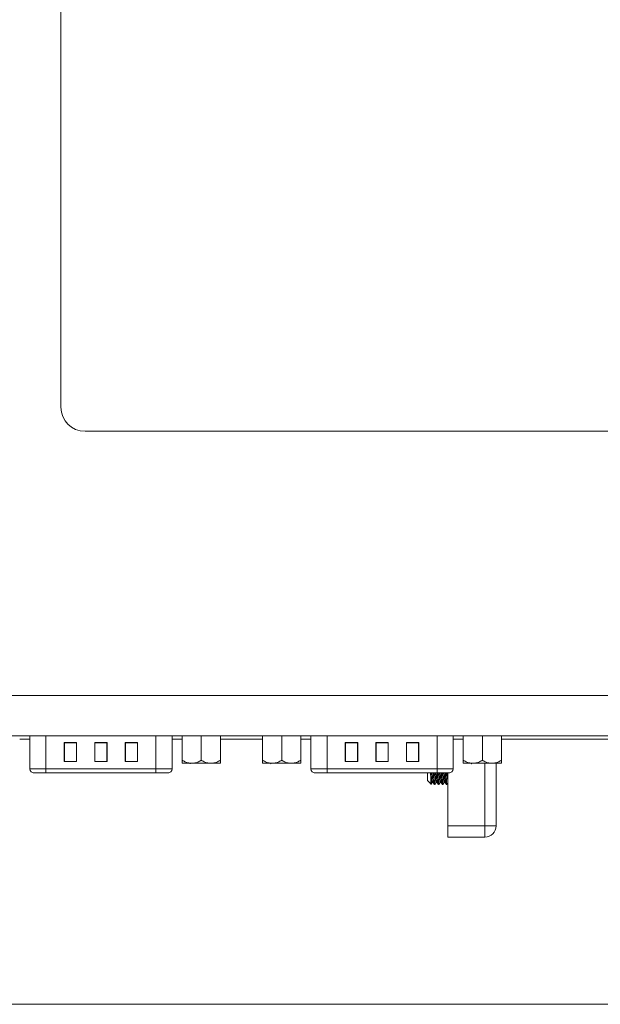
# Model space of a CAD drawing. Header units: millimetres. Extents: x 10908 to 11424, y -3584 to -2973.
# Tile 44 of 50: x 11141 to 11214, y -3341 to -3218. Entities that reach past the tile are written whole.
import ezdxf

# ---------------------------------------------------------------- set-up
doc = ezdxf.new("R2010")
doc.units = ezdxf.units.MM
doc.layers.add('1', color=7, linetype='Continuous', true_color=0xffffff)
doc.layers.add('7标注层', color=4, linetype='Continuous', lineweight=18)

msp = doc.modelspace()

# ---------------------------------------------------------------- linework, layer by layer
at = {"layer": '1', "color": 7, "linetype": 'Continuous', "lineweight": 18}
for p, q in [((11146.406, -3266.388), (11146.406, -3172.888)), ((11242.906, -3269.388), (11149.406, -3269.388)), ((11279.378, -3302.3), (11079.435, -3302.3)), ((11079.435, -3307.3), (11279.378, -3307.3)), ((11142.543, -3307.3), (11142.543, -3311.41)), ((11144.543, -3307.3), (11144.543, -3311.41)), ((11158.243, -3311.41), (11158.243, -3307.3)), ((11160.243, -3311.41), (11160.243, -3307.3)), ((11161.513, -3307.3), (11161.513, -3310.35)), ((11163.888, -3307.3), (11163.888, -3310.35)), ((11166.263, -3307.3), (11166.263, -3310.35)), ((11171.523, -3307.3), (11171.523, -3310.35)), ((11173.898, -3307.3), (11173.898, -3310.35)), ((11176.273, -3307.3), (11176.273, -3310.35)), ((11177.543, -3307.3), (11177.543, -3311.41)), ((11179.543, -3307.3), (11179.543, -3311.41)), ((11193.243, -3311.41), (11193.243, -3307.3)), ((11195.243, -3311.41), (11195.243, -3307.3)), ((11196.513, -3307.3), (11196.513, -3310.35)), ((11198.888, -3307.3), (11198.888, -3310.35)), ((11201.263, -3307.3), (11201.263, -3310.35)), ((11142.543, -3307.7), (11141.273, -3307.7)), ((11146.823, -3308.15), (11146.823, -3310.5)), ((11148.363, -3308.15), (11146.823, -3308.15)), ((11146.843, -3308.16), (11146.843, -3310.482)), ((11148.343, -3308.16), (11146.843, -3308.16)), ((11147.723, -3308.16), (11147.723, -3308.15)), ((11148.118, -3308.15), (11148.118, -3308.16)), ((11148.343, -3310.482), (11148.343, -3308.16)), ((11148.363, -3310.5), (11148.363, -3308.15)), ((11150.623, -3308.15), (11150.623, -3310.5)), ((11152.163, -3308.15), (11150.623, -3308.15)), ((11150.643, -3308.16), (11150.643, -3310.482)), ((11152.143, -3308.16), (11150.643, -3308.16)), ((11150.893, -3308.15), (11150.893, -3308.16)), ((11151.893, -3308.16), (11151.893, -3308.15)), ((11152.143, -3310.482), (11152.143, -3308.16)), ((11152.163, -3310.5), (11152.163, -3308.15)), ((11154.423, -3308.15), (11154.423, -3310.5)), ((11155.963, -3308.15), (11154.423, -3308.15)), ((11154.443, -3308.16), (11154.443, -3310.482)), ((11155.943, -3308.16), (11154.443, -3308.16)), ((11154.668, -3308.16), (11154.668, -3308.15)), ((11155.052, -3308.16), (11155.052, -3308.15)), ((11155.943, -3310.482), (11155.943, -3308.16)), ((11155.963, -3310.5), (11155.963, -3308.15)), ((11161.513, -3307.7), (11160.243, -3307.7)), ((11171.524, -3307.7), (11166.263, -3307.7)), ((11177.542, -3307.7), (11176.272, -3307.7)), ((11181.823, -3308.15), (11181.823, -3310.5)), ((11183.363, -3308.15), (11181.823, -3308.15)), ((11181.843, -3308.16), (11181.843, -3310.482)), ((11183.343, -3308.16), (11181.843, -3308.16)), ((11182.723, -3308.16), (11182.723, -3308.15)), ((11183.118, -3308.15), (11183.118, -3308.16)), ((11183.343, -3310.482), (11183.343, -3308.16)), ((11183.363, -3310.5), (11183.363, -3308.15)), ((11185.623, -3308.15), (11185.623, -3310.5)), ((11187.163, -3308.15), (11185.623, -3308.15)), ((11185.643, -3308.16), (11185.643, -3310.482)), ((11187.143, -3308.16), (11185.643, -3308.16)), ((11185.893, -3308.15), (11185.893, -3308.16)), ((11186.893, -3308.16), (11186.893, -3308.15)), ((11187.143, -3310.482), (11187.143, -3308.16)), ((11187.163, -3310.5), (11187.163, -3308.15)), ((11189.423, -3308.15), (11189.423, -3310.5)), ((11190.963, -3308.15), (11189.423, -3308.15)), ((11189.443, -3308.16), (11189.443, -3310.482)), ((11190.943, -3308.16), (11189.443, -3308.16)), ((11189.668, -3308.16), (11189.668, -3308.15)), ((11190.052, -3308.16), (11190.052, -3308.15)), ((11190.943, -3310.482), (11190.943, -3308.16)), ((11190.963, -3310.5), (11190.963, -3308.15)), ((11196.512, -3307.7), (11195.242, -3307.7)), ((11215.162, -3307.7), (11201.262, -3307.7)), ((11146.823, -3310.4), (11146.843, -3310.4)), ((11146.823, -3310.5), (11146.843, -3310.5)), ((11146.843, -3310.5), (11146.843, -3310.482)), ((11146.843, -3310.482), (11148.343, -3310.482)), ((11148.343, -3310.4), (11148.363, -3310.4)), ((11148.343, -3310.482), (11148.343, -3310.5)), ((11148.343, -3310.5), (11148.363, -3310.5)), ((11150.623, -3310.5), (11150.643, -3310.5)), ((11150.643, -3310.5), (11150.643, -3310.482)), ((11150.643, -3310.482), (11152.143, -3310.482)), ((11152.143, -3310.482), (11152.143, -3310.5)), ((11152.143, -3310.5), (11152.163, -3310.5)), ((11154.423, -3310.4), (11154.443, -3310.4)), ((11154.423, -3310.5), (11154.443, -3310.5)), ((11154.443, -3310.5), (11154.443, -3310.482)), ((11154.443, -3310.482), (11155.943, -3310.482)), ((11155.943, -3310.4), (11155.963, -3310.4)), ((11155.943, -3310.482), (11155.943, -3310.5)), ((11155.943, -3310.5), (11155.963, -3310.5)), ((11161.513, -3310.7), (11162.451, -3310.7)), ((11162.451, -3310.7), (11162.95, -3310.7)), ((11162.95, -3310.7), (11164.826, -3310.7)), ((11164.826, -3310.7), (11165.325, -3310.7)), ((11165.325, -3310.7), (11166.263, -3310.7)), ((11171.523, -3310.7), (11172.461, -3310.7)), ((11172.461, -3310.7), (11172.96, -3310.7)), ((11172.96, -3310.7), (11174.836, -3310.7)), ((11174.836, -3310.7), (11175.335, -3310.7)), ((11175.335, -3310.7), (11176.273, -3310.7)), ((11181.823, -3310.4), (11181.843, -3310.4)), ((11181.823, -3310.5), (11181.843, -3310.5)), ((11181.843, -3310.5), (11181.843, -3310.482)), ((11181.843, -3310.482), (11183.343, -3310.482)), ((11183.343, -3310.4), (11183.363, -3310.4)), ((11183.343, -3310.482), (11183.343, -3310.5)), ((11183.343, -3310.5), (11183.363, -3310.5)), ((11185.623, -3310.5), (11185.643, -3310.5)), ((11185.643, -3310.5), (11185.643, -3310.482)), ((11185.643, -3310.482), (11187.143, -3310.482)), ((11187.143, -3310.482), (11187.143, -3310.5)), ((11187.143, -3310.5), (11187.163, -3310.5)), ((11189.423, -3310.4), (11189.443, -3310.4)), ((11189.423, -3310.5), (11189.443, -3310.5)), ((11189.443, -3310.5), (11189.443, -3310.482)), ((11189.443, -3310.482), (11190.943, -3310.482)), ((11190.943, -3310.4), (11190.963, -3310.4)), ((11190.943, -3310.482), (11190.943, -3310.5)), ((11190.943, -3310.5), (11190.963, -3310.5)), ((11196.513, -3310.7), (11197.451, -3310.7)), ((11197.451, -3310.7), (11197.95, -3310.7)), ((11197.95, -3310.7), (11199.826, -3310.7)), ((11199.206, -3318.5), (11199.206, -3310.7)), ((11199.826, -3310.7), (11200.325, -3310.7)), ((11200.325, -3310.7), (11201.263, -3310.7)), ((11200.606, -3318.5), (11200.606, -3310.7)), ((11142.543, -3311.41), (11144.543, -3311.41)), ((11144.543, -3311.41), (11144.543, -3311.9)), ((11144.543, -3311.41), (11158.243, -3311.41)), ((11158.243, -3311.9), (11144.543, -3311.9)), ((11158.243, -3311.9), (11158.243, -3311.41)), ((11160.243, -3311.41), (11158.243, -3311.41)), ((11177.543, -3311.41), (11179.543, -3311.41)), ((11179.543, -3311.41), (11179.543, -3311.9)), ((11179.543, -3311.41), (11193.243, -3311.41)), ((11193.243, -3311.9), (11179.543, -3311.9)), ((11192.07, -3311.9), (11192.07, -3312.867)), ((11193.243, -3311.9), (11193.243, -3311.41)), ((11195.243, -3311.41), (11193.243, -3311.41)), ((11193.9, -3311.904), (11194.8, -3311.904)), ((11194.606, -3318.5), (11194.606, -3311.904)), ((11192.07, -3312.867), (11192.504, -3313.301)), ((11192.626, -3313.117), (11192.763, -3313.117)), ((11192.908, -3313.367), (11192.982, -3313.367)), ((11193.126, -3313.117), (11193.26, -3313.117)), ((11193.408, -3313.367), (11193.482, -3313.367)), ((11193.626, -3313.117), (11193.764, -3313.117)), ((11193.908, -3313.367), (11193.982, -3313.367)), ((11194.126, -3313.117), (11194.259, -3313.117)), ((11194.408, -3313.367), (11194.482, -3313.367)), ((11194.606, -3319.9), (11194.606, -3318.5)), ((11194.606, -3318.5), (11199.206, -3318.5)), ((11199.206, -3318.5), (11199.206, -3319.9)), ((11199.206, -3318.5), (11200.606, -3318.5)), ((11199.206, -3319.9), (11194.606, -3319.9))]:
    msp.add_line(p, q, dxfattribs=at)
for centre, radius, start, end in [((11149.406, -3266.388), 3, 180, 270), ((11143.043, -3311.41), 0.5, 180, 270), ((11159.743, -3311.41), 0.5, 270, 0), ((11178.043, -3311.41), 0.5, 180, 270), ((11194.743, -3311.41), 0.5, 270, 0), ((11199.206, -3318.5), 1.4, 270, 0)]:
    msp.add_arc(centre, radius, start, end, dxfattribs=at)
for points, knots in [([(11161.513, -3310.35), (11161.513, -3310.393), (11161.513, -3310.474), (11161.513, -3310.542), (11161.513, -3310.632), (11161.513, -3310.677), (11161.513, -3310.7)], [0, 0, 0, 0, 0.25, 0.5, 0.5, 1, 1, 1, 1]), ([(11162.451, -3310.7), (11162.285, -3310.677), (11162.125, -3310.632), (11161.891, -3310.542), (11161.814, -3310.508), (11161.662, -3310.434), (11161.587, -3310.393), (11161.513, -3310.35)], [0, 0, 0, 0, 0.5, 0.5, 0.75, 0.75, 1, 1, 1, 1]), ([(11163.888, -3310.35), (11163.813, -3310.393), (11163.663, -3310.474), (11163.51, -3310.542), (11163.276, -3310.632), (11163.116, -3310.677), (11162.95, -3310.7)], [0, 0, 0, 0, 0.25, 0.5, 0.5, 1, 1, 1, 1]), ([(11164.826, -3310.7), (11164.66, -3310.677), (11164.5, -3310.632), (11164.266, -3310.542), (11164.189, -3310.508), (11164.037, -3310.434), (11163.962, -3310.393), (11163.888, -3310.35)], [0, 0, 0, 0, 0.5, 0.5, 0.75, 0.75, 1, 1, 1, 1]), ([(11166.263, -3310.35), (11166.188, -3310.393), (11166.038, -3310.474), (11165.885, -3310.542), (11165.651, -3310.632), (11165.491, -3310.677), (11165.325, -3310.7)], [0, 0, 0, 0, 0.25, 0.5, 0.5, 1, 1, 1, 1]), ([(11166.263, -3310.7), (11166.263, -3310.677), (11166.263, -3310.632), (11166.263, -3310.542), (11166.263, -3310.508), (11166.263, -3310.434), (11166.263, -3310.393), (11166.263, -3310.35)], [0, 0, 0, 0, 0.5, 0.5, 0.75, 0.75, 1, 1, 1, 1]), ([(11171.523, -3310.35), (11171.523, -3310.393), (11171.523, -3310.474), (11171.523, -3310.542), (11171.523, -3310.632), (11171.523, -3310.677), (11171.523, -3310.7)], [0, 0, 0, 0, 0.25, 0.5, 0.5, 1, 1, 1, 1]), ([(11172.461, -3310.7), (11172.295, -3310.677), (11172.135, -3310.632), (11171.901, -3310.542), (11171.824, -3310.508), (11171.672, -3310.434), (11171.597, -3310.393), (11171.523, -3310.35)], [0, 0, 0, 0, 0.5, 0.5, 0.75, 0.75, 1, 1, 1, 1]), ([(11173.898, -3310.35), (11173.823, -3310.393), (11173.673, -3310.474), (11173.52, -3310.542), (11173.286, -3310.632), (11173.126, -3310.677), (11172.96, -3310.7)], [0, 0, 0, 0, 0.25, 0.5, 0.5, 1, 1, 1, 1]), ([(11174.836, -3310.7), (11174.67, -3310.677), (11174.51, -3310.632), (11174.276, -3310.542), (11174.199, -3310.508), (11174.047, -3310.434), (11173.972, -3310.393), (11173.898, -3310.35)], [0, 0, 0, 0, 0.5, 0.5, 0.75, 0.75, 1, 1, 1, 1]), ([(11176.273, -3310.35), (11176.198, -3310.393), (11176.048, -3310.474), (11175.895, -3310.542), (11175.661, -3310.632), (11175.501, -3310.677), (11175.335, -3310.7)], [0, 0, 0, 0, 0.25, 0.5, 0.5, 1, 1, 1, 1]), ([(11176.273, -3310.7), (11176.273, -3310.677), (11176.273, -3310.632), (11176.273, -3310.542), (11176.273, -3310.508), (11176.273, -3310.434), (11176.273, -3310.393), (11176.273, -3310.35)], [0, 0, 0, 0, 0.5, 0.5, 0.75, 0.75, 1, 1, 1, 1]), ([(11196.513, -3310.35), (11196.513, -3310.393), (11196.513, -3310.474), (11196.513, -3310.542), (11196.513, -3310.632), (11196.513, -3310.677), (11196.513, -3310.7)], [0, 0, 0, 0, 0.25, 0.5, 0.5, 1, 1, 1, 1]), ([(11197.451, -3310.7), (11197.285, -3310.677), (11197.125, -3310.632), (11196.891, -3310.542), (11196.814, -3310.508), (11196.662, -3310.434), (11196.587, -3310.393), (11196.513, -3310.35)], [0, 0, 0, 0, 0.5, 0.5, 0.75, 0.75, 1, 1, 1, 1]), ([(11198.888, -3310.35), (11198.813, -3310.393), (11198.663, -3310.474), (11198.51, -3310.542), (11198.276, -3310.632), (11198.116, -3310.677), (11197.95, -3310.7)], [0, 0, 0, 0, 0.25, 0.5, 0.5, 1, 1, 1, 1]), ([(11199.826, -3310.7), (11199.66, -3310.677), (11199.5, -3310.632), (11199.266, -3310.542), (11199.189, -3310.508), (11199.037, -3310.434), (11198.962, -3310.393), (11198.888, -3310.35)], [0, 0, 0, 0, 0.5, 0.5, 0.75, 0.75, 1, 1, 1, 1]), ([(11201.263, -3310.35), (11201.188, -3310.393), (11201.038, -3310.474), (11200.885, -3310.542), (11200.651, -3310.632), (11200.491, -3310.677), (11200.325, -3310.7)], [0, 0, 0, 0, 0.25, 0.5, 0.5, 1, 1, 1, 1]), ([(11201.263, -3310.7), (11201.263, -3310.677), (11201.263, -3310.632), (11201.263, -3310.542), (11201.263, -3310.508), (11201.263, -3310.434), (11201.263, -3310.393), (11201.263, -3310.35)], [0, 0, 0, 0, 0.5, 0.5, 0.75, 0.75, 1, 1, 1, 1]), ([(11144.443, -3311.899), (11144.387, -3311.899), (11144.278, -3311.897), (11144.118, -3311.895), (11144.013, -3311.894), (11143.935, -3311.893), (11143.909, -3311.893), (11143.858, -3311.893), (11143.833, -3311.892), (11143.759, -3311.892), (11143.663, -3311.891), (11143.573, -3311.89), (11143.508, -3311.89), (11143.487, -3311.89), (11143.445, -3311.89), (11143.425, -3311.89), (11143.366, -3311.89), (11143.292, -3311.89), (11143.226, -3311.89), (11143.181, -3311.891), (11143.166, -3311.891), (11143.138, -3311.891), (11143.125, -3311.891), (11143.087, -3311.892), (11143.042, -3311.893), (11143.008, -3311.894), (11142.987, -3311.895), (11142.98, -3311.895), (11142.969, -3311.896), (11142.964, -3311.896), (11142.952, -3311.897), (11142.941, -3311.899), (11142.942, -3311.9), (11142.949, -3311.901), (11142.956, -3311.902), (11142.965, -3311.903)], [0, 0, 0, 0, 0.0625, 0.125, 0.1875, 0.1875, 0.21875, 0.21875, 0.25, 0.25, 0.3125, 0.375, 0.375, 0.40625, 0.40625, 0.4375, 0.4375, 0.5, 0.5625, 0.5625, 0.59375, 0.59375, 0.625, 0.625, 0.6875, 0.75, 0.75, 0.78125, 0.78125, 0.8125, 0.8125, 0.875, 0.9375, 0.9375, 1, 1, 1, 1]), ([(11159.843, -3311.899), (11159.843, -3311.899), (11159.841, -3311.898), (11159.833, -3311.897), (11159.821, -3311.896), (11159.816, -3311.896), (11159.805, -3311.895), (11159.798, -3311.895), (11159.777, -3311.894), (11159.744, -3311.893), (11159.699, -3311.892), (11159.661, -3311.891), (11159.647, -3311.891), (11159.619, -3311.891), (11159.605, -3311.891), (11159.559, -3311.89), (11159.494, -3311.89), (11159.42, -3311.89), (11159.361, -3311.89), (11159.34, -3311.89), (11159.299, -3311.89), (11159.277, -3311.89), (11159.212, -3311.89), (11159.123, -3311.891), (11159.027, -3311.892), (11158.953, -3311.892), (11158.927, -3311.893), (11158.876, -3311.893), (11158.851, -3311.893), (11158.773, -3311.894), (11158.669, -3311.895), (11158.561, -3311.897), (11158.453, -3311.898), (11158.398, -3311.899), (11158.343, -3311.899)], [0, 0, 0, 0, 0.0276564, 0.0971095, 0.0971095, 0.1318361, 0.1318361, 0.1665626, 0.1665626, 0.2360157, 0.3054688, 0.3054688, 0.3401954, 0.3401954, 0.374922, 0.374922, 0.4443751, 0.5138282, 0.5138282, 0.5485547, 0.5485547, 0.5832813, 0.5832813, 0.6527344, 0.7221875, 0.7221875, 0.7569141, 0.7569141, 0.7916407, 0.7916407, 0.8610938, 0.9305469, 0.9305469, 1, 1, 1, 1]), ([(11179.443, -3311.899), (11179.387, -3311.899), (11179.278, -3311.897), (11179.118, -3311.895), (11179.013, -3311.894), (11178.935, -3311.893), (11178.909, -3311.893), (11178.858, -3311.893), (11178.833, -3311.892), (11178.759, -3311.892), (11178.663, -3311.891), (11178.573, -3311.89), (11178.508, -3311.89), (11178.487, -3311.89), (11178.445, -3311.89), (11178.425, -3311.89), (11178.366, -3311.89), (11178.292, -3311.89), (11178.226, -3311.89), (11178.181, -3311.891), (11178.166, -3311.891), (11178.138, -3311.891), (11178.125, -3311.891), (11178.087, -3311.892), (11178.042, -3311.893), (11178.008, -3311.894), (11177.987, -3311.895), (11177.98, -3311.895), (11177.969, -3311.896), (11177.964, -3311.896), (11177.952, -3311.897), (11177.941, -3311.899), (11177.942, -3311.9), (11177.949, -3311.901), (11177.956, -3311.902), (11177.965, -3311.903)], [0, 0, 0, 0, 0.0625, 0.125, 0.1875, 0.1875, 0.21875, 0.21875, 0.25, 0.25, 0.3125, 0.375, 0.375, 0.40625, 0.40625, 0.4375, 0.4375, 0.5, 0.5625, 0.5625, 0.59375, 0.59375, 0.625, 0.625, 0.6875, 0.75, 0.75, 0.78125, 0.78125, 0.8125, 0.8125, 0.875, 0.9375, 0.9375, 1, 1, 1, 1]), ([(11193.363, -3311.896), (11193.298, -3311.896), (11193.23, -3311.896), (11193.121, -3311.896), (11193.082, -3311.896), (11193.023, -3311.896), (11193.003, -3311.896), (11192.962, -3311.896), (11192.942, -3311.896), (11192.839, -3311.897), (11192.755, -3311.897), (11192.627, -3311.898), (11192.583, -3311.898), (11192.496, -3311.899), (11192.452, -3311.9), (11192.408, -3311.9)], [0, 0, 0, 0, 0.2411789, 0.2411789, 0.3676491, 0.3676491, 0.4308842, 0.4308842, 0.4941193, 0.4941193, 0.7470596, 0.7470596, 0.8735298, 0.8735298, 1, 1, 1, 1]), ([(11192.437, -3311.929), (11192.438, -3311.945), (11192.438, -3311.962), (11192.44, -3312.014), (11192.441, -3312.049), (11192.445, -3312.154), (11192.448, -3312.224), (11192.451, -3312.309), (11192.452, -3312.326), (11192.453, -3312.36), (11192.454, -3312.377), (11192.456, -3312.427), (11192.457, -3312.46), (11192.461, -3312.557), (11192.463, -3312.619), (11192.467, -3312.707), (11192.468, -3312.736), (11192.47, -3312.779), (11192.471, -3312.793), (11192.472, -3312.82), (11192.473, -3312.833), (11192.476, -3312.899), (11192.479, -3312.948), (11192.482, -3313.015), (11192.484, -3313.036), (11192.486, -3313.067), (11192.486, -3313.076), (11192.488, -3313.096), (11192.488, -3313.105), (11192.491, -3313.15), (11192.494, -3313.182), (11192.499, -3313.234), (11192.501, -3313.256), (11192.505, -3313.281), (11192.506, -3313.288), (11192.509, -3313.299), (11192.51, -3313.303), (11192.514, -3313.312), (11192.516, -3313.313), (11192.519, -3313.308), (11192.52, -3313.306), (11192.521, -3313.304)], [0, 0, 0, 0, 0.0209233, 0.0209233, 0.0663098, 0.0663098, 0.1570827, 0.1570827, 0.1797759, 0.1797759, 0.2024691, 0.2024691, 0.2478556, 0.2478556, 0.3386285, 0.3386285, 0.3840149, 0.3840149, 0.4067082, 0.4067082, 0.4294014, 0.4294014, 0.5201743, 0.5201743, 0.5655608, 0.5655608, 0.588254, 0.588254, 0.6109472, 0.6109472, 0.7017201, 0.7017201, 0.792493, 0.792493, 0.8378795, 0.8378795, 0.8832659, 0.8832659, 0.9740388, 0.9740388, 1, 1, 1, 1]), ([(11192.5, -3311.852), (11192.502, -3311.888), (11192.505, -3311.924), (11192.509, -3311.999), (11192.512, -3312.036), (11192.517, -3312.111), (11192.521, -3312.184), (11192.526, -3312.256), (11192.53, -3312.309), (11192.531, -3312.327), (11192.533, -3312.362), (11192.535, -3312.379), (11192.541, -3312.465), (11192.545, -3312.53), (11192.552, -3312.622), (11192.555, -3312.651), (11192.56, -3312.709), (11192.562, -3312.737), (11192.569, -3312.816), (11192.574, -3312.863), (11192.581, -3312.926), (11192.584, -3312.945), (11192.587, -3312.973), (11192.589, -3312.981), (11192.591, -3312.998), (11192.592, -3313.006), (11192.598, -3313.043), (11192.603, -3313.067), (11192.61, -3313.093), (11192.612, -3313.099), (11192.617, -3313.11), (11192.62, -3313.113), (11192.624, -3313.117), (11192.626, -3313.117), (11192.628, -3313.116)], [0, 0, 0, 0, 0.0540292, 0.0540292, 0.1103098, 0.1103098, 0.1665904, 0.222871, 0.222871, 0.2510114, 0.2510114, 0.2791517, 0.2791517, 0.3917129, 0.3917129, 0.4479935, 0.4479935, 0.5042741, 0.5042741, 0.6168354, 0.6168354, 0.673116, 0.673116, 0.7012563, 0.7012563, 0.7293966, 0.7293966, 0.8419579, 0.8419579, 0.8982385, 0.8982385, 0.9545191, 0.9545191, 1, 1, 1, 1]), ([(11192.75, -3313.099), (11192.748, -3313.094), (11192.746, -3313.088), (11192.742, -3313.071), (11192.739, -3313.061), (11192.736, -3313.042), (11192.735, -3313.035), (11192.732, -3313.021), (11192.731, -3313.013), (11192.725, -3312.973), (11192.72, -3312.936), (11192.713, -3312.87), (11192.71, -3312.847), (11192.707, -3312.81), (11192.705, -3312.797), (11192.703, -3312.77), (11192.702, -3312.757), (11192.695, -3312.689), (11192.691, -3312.63), (11192.683, -3312.535), (11192.681, -3312.502), (11192.676, -3312.434), (11192.674, -3312.399), (11192.666, -3312.294), (11192.661, -3312.222), (11192.655, -3312.128), (11192.654, -3312.109), (11192.652, -3312.071), (11192.65, -3312.052), (11192.647, -3311.995), (11192.644, -3311.957), (11192.641, -3311.912), (11192.641, -3311.906), (11192.641, -3311.899)], [0, 0, 0, 0, 0.0524349, 0.0524349, 0.1193155, 0.1193155, 0.1527559, 0.1527559, 0.1861962, 0.1861962, 0.3199575, 0.3199575, 0.3868382, 0.3868382, 0.4202785, 0.4202785, 0.4537188, 0.4537188, 0.5874802, 0.5874802, 0.6543608, 0.6543608, 0.7212415, 0.7212415, 0.8550028, 0.8550028, 0.8884431, 0.8884431, 0.9218835, 0.9218835, 0.9887641, 0.9887641, 1, 1, 1, 1]), ([(11192.899, -3313.358), (11192.897, -3313.353), (11192.894, -3313.346), (11192.891, -3313.333), (11192.89, -3313.328), (11192.888, -3313.318), (11192.886, -3313.312), (11192.883, -3313.295), (11192.881, -3313.281), (11192.874, -3313.236), (11192.87, -3313.199), (11192.864, -3313.145), (11192.863, -3313.134), (11192.861, -3313.11), (11192.86, -3313.098), (11192.856, -3313.061), (11192.854, -3313.035), (11192.847, -3312.953), (11192.843, -3312.894), (11192.837, -3312.813), (11192.836, -3312.796), (11192.834, -3312.763), (11192.833, -3312.745), (11192.829, -3312.693), (11192.827, -3312.658), (11192.82, -3312.549), (11192.816, -3312.473), (11192.81, -3312.374), (11192.809, -3312.354), (11192.807, -3312.314), (11192.806, -3312.293), (11192.802, -3312.232), (11192.8, -3312.191), (11192.794, -3312.067), (11192.789, -3311.984), (11192.785, -3311.899), (11192.785, -3311.899), (11192.785, -3311.898)], [0, 0, 0, 0, 0.0636411, 0.0636411, 0.0928877, 0.0928877, 0.1221343, 0.1221343, 0.1806275, 0.1806275, 0.2976139, 0.2976139, 0.3268605, 0.3268605, 0.3561071, 0.3561071, 0.4146002, 0.4146002, 0.5315866, 0.5315866, 0.5608332, 0.5608332, 0.5900798, 0.5900798, 0.648573, 0.648573, 0.7655594, 0.7655594, 0.7948059, 0.7948059, 0.8240525, 0.8240525, 0.8825457, 0.8825457, 0.9995321, 0.9995321, 1, 1, 1, 1]), ([(11192.858, -3311.898), (11192.861, -3311.94), (11192.863, -3311.983), (11192.866, -3312.046), (11192.867, -3312.068), (11192.87, -3312.109), (11192.873, -3312.172), (11192.876, -3312.233), (11192.883, -3312.354), (11192.887, -3312.433), (11192.893, -3312.529), (11192.894, -3312.548), (11192.896, -3312.586), (11192.9, -3312.641), (11192.903, -3312.694), (11192.91, -3312.797), (11192.914, -3312.862), (11192.92, -3312.937), (11192.921, -3312.952), (11192.923, -3312.981), (11192.927, -3313.023), (11192.93, -3313.062), (11192.937, -3313.135), (11192.941, -3313.178), (11192.947, -3313.225), (11192.948, -3313.234), (11192.95, -3313.251), (11192.953, -3313.275), (11192.957, -3313.295), (11192.963, -3313.33), (11192.968, -3313.347), (11192.974, -3313.359), (11192.975, -3313.361), (11192.977, -3313.364), (11192.978, -3313.365), (11192.98, -3313.366), (11192.981, -3313.367), (11192.982, -3313.367)], [0, 0, 0, 0, 0.0548779, 0.0548779, 0.0820991, 0.0820991, 0.1093203, 0.1637627, 0.1637627, 0.2726475, 0.2726475, 0.2998687, 0.2998687, 0.3270899, 0.3815323, 0.3815323, 0.4904171, 0.4904171, 0.5176383, 0.5176383, 0.5448595, 0.5993019, 0.5993019, 0.7081867, 0.7081867, 0.7354079, 0.7354079, 0.7626291, 0.8170715, 0.8170715, 0.9259563, 0.9259563, 0.9531775, 0.9531775, 0.9803987, 0.9803987, 1, 1, 1, 1]), ([(11193.003, -3311.897), (11193.006, -3311.939), (11193.008, -3311.981), (11193.013, -3312.06), (11193.016, -3312.098), (11193.021, -3312.172), (11193.023, -3312.208), (11193.03, -3312.316), (11193.035, -3312.385), (11193.041, -3312.469), (11193.042, -3312.485), (11193.045, -3312.518), (11193.046, -3312.534), (11193.049, -3312.582), (11193.052, -3312.612), (11193.059, -3312.701), (11193.064, -3312.755), (11193.071, -3312.83), (11193.073, -3312.854), (11193.078, -3312.899), (11193.081, -3312.919), (11193.088, -3312.977), (11193.093, -3313.01), (11193.099, -3313.043), (11193.1, -3313.05), (11193.102, -3313.061), (11193.106, -3313.078), (11193.112, -3313.098), (11193.117, -3313.108), (11193.121, -3313.115), (11193.124, -3313.117), (11193.128, -3313.117), (11193.129, -3313.116), (11193.131, -3313.115)], [0, 0, 0, 0, 0.0631482, 0.0631482, 0.1195306, 0.1195306, 0.1759129, 0.1759129, 0.2886776, 0.2886776, 0.3168688, 0.3168688, 0.34506, 0.34506, 0.4014423, 0.4014423, 0.514207, 0.514207, 0.5705894, 0.5705894, 0.6269717, 0.6269717, 0.7397364, 0.7397364, 0.7679276, 0.7679276, 0.7961188, 0.8525011, 0.9088835, 0.9088835, 0.9652658, 0.9652658, 1, 1, 1, 1]), ([(11193.258, -3313.114), (11193.258, -3313.113), (11193.255, -3313.11), (11193.252, -3313.104), (11193.248, -3313.094), (11193.247, -3313.09), (11193.244, -3313.081), (11193.243, -3313.076), (11193.237, -3313.051), (11193.232, -3313.024), (11193.225, -3312.973), (11193.223, -3312.955), (11193.218, -3312.915), (11193.215, -3312.893), (11193.208, -3312.825), (11193.203, -3312.774), (11193.196, -3312.69), (11193.193, -3312.661), (11193.19, -3312.615), (11193.188, -3312.599), (11193.186, -3312.568), (11193.185, -3312.552), (11193.179, -3312.471), (11193.174, -3312.403), (11193.168, -3312.314), (11193.166, -3312.296), (11193.164, -3312.26), (11193.163, -3312.241), (11193.159, -3312.186), (11193.157, -3312.148), (11193.15, -3312.04), (11193.145, -3311.969), (11193.14, -3311.897)], [0, 0, 0, 0, 0.0143968, 0.0764625, 0.0764625, 0.1074953, 0.1074953, 0.1385282, 0.1385282, 0.2626596, 0.2626596, 0.3247252, 0.3247252, 0.3867909, 0.3867909, 0.5109223, 0.5109223, 0.572988, 0.572988, 0.6040209, 0.6040209, 0.6350537, 0.6350537, 0.7591851, 0.7591851, 0.7902179, 0.7902179, 0.8212508, 0.8212508, 0.8833165, 0.8833165, 1, 1, 1, 1]), ([(11193.401, -3313.362), (11193.4, -3313.36), (11193.4, -3313.359), (11193.398, -3313.354), (11193.396, -3313.351), (11193.393, -3313.341), (11193.391, -3313.333), (11193.384, -3313.303), (11193.38, -3313.276), (11193.374, -3313.234), (11193.373, -3313.225), (11193.371, -3313.206), (11193.37, -3313.197), (11193.366, -3313.166), (11193.364, -3313.145), (11193.357, -3313.076), (11193.353, -3313.024), (11193.347, -3312.952), (11193.346, -3312.938), (11193.344, -3312.907), (11193.343, -3312.892), (11193.339, -3312.845), (11193.337, -3312.813), (11193.33, -3312.713), (11193.326, -3312.642), (11193.32, -3312.548), (11193.319, -3312.529), (11193.317, -3312.491), (11193.316, -3312.472), (11193.312, -3312.413), (11193.31, -3312.374), (11193.304, -3312.254), (11193.299, -3312.172), (11193.294, -3312.068), (11193.292, -3312.047), (11193.29, -3312.004), (11193.289, -3311.983), (11193.287, -3311.94), (11193.286, -3311.919), (11193.284, -3311.897)], [0, 0, 0, 0, 0.0227475, 0.0227475, 0.05147, 0.05147, 0.1089149, 0.1089149, 0.2238046, 0.2238046, 0.2525271, 0.2525271, 0.2812495, 0.2812495, 0.3386944, 0.3386944, 0.4535841, 0.4535841, 0.4823066, 0.4823066, 0.511029, 0.511029, 0.5684739, 0.5684739, 0.6833637, 0.6833637, 0.7120861, 0.7120861, 0.7408085, 0.7408085, 0.7982534, 0.7982534, 0.9131432, 0.9131432, 0.9418656, 0.9418656, 0.9705881, 0.9705881, 1, 1, 1, 1]), ([(11194.843, -3311.899), (11194.843, -3311.899), (11194.841, -3311.898), (11194.833, -3311.897), (11194.821, -3311.896), (11194.816, -3311.896), (11194.805, -3311.895), (11194.798, -3311.895), (11194.777, -3311.894), (11194.744, -3311.893), (11194.699, -3311.892), (11194.661, -3311.891), (11194.647, -3311.891), (11194.619, -3311.891), (11194.605, -3311.891), (11194.559, -3311.89), (11194.494, -3311.89), (11194.42, -3311.89), (11194.361, -3311.89), (11194.34, -3311.89), (11194.299, -3311.89), (11194.277, -3311.89), (11194.212, -3311.89), (11194.123, -3311.891), (11194.027, -3311.892), (11193.953, -3311.892), (11193.927, -3311.893), (11193.876, -3311.893), (11193.851, -3311.893), (11193.773, -3311.894), (11193.669, -3311.895), (11193.561, -3311.897), (11193.453, -3311.898), (11193.398, -3311.899), (11193.343, -3311.899)], [0, 0, 0, 0, 0.0276564, 0.0971095, 0.0971095, 0.131836, 0.131836, 0.1665626, 0.1665626, 0.2360157, 0.3054688, 0.3054688, 0.3401954, 0.3401954, 0.374922, 0.374922, 0.4443751, 0.5138282, 0.5138282, 0.5485547, 0.5485547, 0.5832813, 0.5832813, 0.6527344, 0.7221875, 0.7221875, 0.7569141, 0.7569141, 0.7916407, 0.7916407, 0.8610938, 0.9305469, 0.9305469, 1, 1, 1, 1]), ([(11193.358, -3311.897), (11193.359, -3311.919), (11193.361, -3311.941), (11193.366, -3312.046), (11193.371, -3312.13), (11193.376, -3312.233), (11193.377, -3312.254), (11193.38, -3312.294), (11193.383, -3312.355), (11193.386, -3312.414), (11193.393, -3312.53), (11193.397, -3312.604), (11193.403, -3312.694), (11193.404, -3312.712), (11193.406, -3312.746), (11193.41, -3312.797), (11193.413, -3312.846), (11193.42, -3312.939), (11193.424, -3312.996), (11193.43, -3313.061), (11193.431, -3313.074), (11193.433, -3313.099), (11193.437, -3313.135), (11193.44, -3313.167), (11193.447, -3313.227), (11193.451, -3313.26), (11193.457, -3313.294), (11193.458, -3313.301), (11193.46, -3313.313), (11193.463, -3313.329), (11193.467, -3313.342), (11193.473, -3313.36), (11193.477, -3313.367), (11193.482, -3313.367)], [0, 0, 0, 0, 0.0282607, 0.0282607, 0.136956, 0.136956, 0.1641298, 0.1641298, 0.1913036, 0.2456513, 0.2456513, 0.3543465, 0.3543465, 0.3815204, 0.3815204, 0.4086942, 0.4630418, 0.4630418, 0.5717371, 0.5717371, 0.5989109, 0.5989109, 0.6260847, 0.6804324, 0.6804324, 0.7891276, 0.7891276, 0.8163015, 0.8163015, 0.8434753, 0.8978229, 0.8978229, 1, 1, 1, 1]), ([(11193.503, -3311.898), (11193.503, -3311.904), (11193.504, -3311.911), (11193.505, -3311.936), (11193.509, -3311.993), (11193.513, -3312.049), (11193.52, -3312.159), (11193.524, -3312.232), (11193.534, -3312.375), (11193.539, -3312.443), (11193.546, -3312.539), (11193.548, -3312.571), (11193.552, -3312.616), (11193.553, -3312.631), (11193.556, -3312.661), (11193.557, -3312.676), (11193.563, -3312.747), (11193.568, -3312.799), (11193.575, -3312.869), (11193.577, -3312.891), (11193.582, -3312.932), (11193.585, -3312.952), (11193.592, -3313.005), (11193.597, -3313.034), (11193.604, -3313.069), (11193.606, -3313.079), (11193.61, -3313.091), (11193.611, -3313.095), (11193.613, -3313.101), (11193.615, -3313.104), (11193.619, -3313.113), (11193.623, -3313.117), (11193.626, -3313.117)], [0, 0, 0, 0, 0.0100608, 0.0100608, 0.0393074, 0.0978005, 0.0978005, 0.2147868, 0.2147868, 0.3317731, 0.3317731, 0.3902663, 0.3902663, 0.4195128, 0.4195128, 0.4487594, 0.4487594, 0.5657457, 0.5657457, 0.6242389, 0.6242389, 0.682732, 0.682732, 0.7997183, 0.7997183, 0.8582114, 0.8582114, 0.887458, 0.887458, 0.9167046, 0.9167046, 1, 1, 1, 1]), ([(11193.885, -3311.903), (11193.87, -3311.902), (11193.847, -3311.902), (11193.803, -3311.9), (11193.786, -3311.9), (11193.759, -3311.9), (11193.749, -3311.899), (11193.729, -3311.899), (11193.718, -3311.899), (11193.663, -3311.898), (11193.613, -3311.897), (11193.544, -3311.897), (11193.531, -3311.897), (11193.517, -3311.897)], [0, 0, 0, 0, 0.3089877, 0.3089877, 0.4634815, 0.4634815, 0.5407284, 0.5407284, 0.6179753, 0.6179753, 0.926963, 0.926963, 1, 1, 1, 1]), ([(11193.76, -3313.116), (11193.758, -3313.115), (11193.756, -3313.112), (11193.749, -3313.099), (11193.745, -3313.084), (11193.737, -3313.05), (11193.735, -3313.037), (11193.731, -3313.015), (11193.73, -3313.007), (11193.728, -3312.991), (11193.726, -3312.982), (11193.72, -3312.938), (11193.715, -3312.896), (11193.708, -3312.825), (11193.706, -3312.8), (11193.702, -3312.761), (11193.701, -3312.747), (11193.698, -3312.719), (11193.697, -3312.705), (11193.691, -3312.633), (11193.686, -3312.571), (11193.679, -3312.472), (11193.676, -3312.438), (11193.671, -3312.369), (11193.669, -3312.333), (11193.662, -3312.225), (11193.657, -3312.152), (11193.651, -3312.057), (11193.649, -3312.038), (11193.647, -3312), (11193.646, -3311.981), (11193.643, -3311.94), (11193.642, -3311.92), (11193.641, -3311.899)], [0, 0, 0, 0, 0.0508049, 0.0508049, 0.172935, 0.172935, 0.234, 0.234, 0.2645325, 0.2645325, 0.295065, 0.295065, 0.4171951, 0.4171951, 0.4782601, 0.4782601, 0.5087926, 0.5087926, 0.5393251, 0.5393251, 0.6614552, 0.6614552, 0.7225202, 0.7225202, 0.7835852, 0.7835852, 0.9057153, 0.9057153, 0.9362478, 0.9362478, 0.9667803, 0.9667803, 1, 1, 1, 1]), ([(11193.908, -3313.367), (11193.907, -3313.367), (11193.904, -3313.366), (11193.901, -3313.362), (11193.894, -3313.347), (11193.89, -3313.33), (11193.884, -3313.301), (11193.883, -3313.294), (11193.881, -3313.281), (11193.88, -3313.274), (11193.876, -3313.251), (11193.874, -3313.234), (11193.867, -3313.179), (11193.863, -3313.136), (11193.856, -3313.062), (11193.854, -3313.036), (11193.849, -3312.981), (11193.847, -3312.952), (11193.841, -3312.863), (11193.836, -3312.798), (11193.829, -3312.694), (11193.827, -3312.658), (11193.823, -3312.585), (11193.82, -3312.548), (11193.814, -3312.434), (11193.809, -3312.356), (11193.803, -3312.233), (11193.8, -3312.192), (11193.796, -3312.109), (11193.794, -3312.067), (11193.789, -3311.984), (11193.787, -3311.943), (11193.785, -3311.902)], [0, 0, 0, 0, 0.0204782, 0.0749445, 0.0749445, 0.1838771, 0.1838771, 0.2111102, 0.2111102, 0.2383434, 0.2383434, 0.2928096, 0.2928096, 0.4017422, 0.4017422, 0.4562085, 0.4562085, 0.5106748, 0.5106748, 0.6196074, 0.6196074, 0.6740737, 0.6740737, 0.72854, 0.72854, 0.8374725, 0.8374725, 0.8919388, 0.8919388, 0.9464051, 0.9464051, 1, 1, 1, 1]), ([(11193.859, -3311.903), (11193.86, -3311.923), (11193.861, -3311.943), (11193.863, -3311.984), (11193.866, -3312.047), (11193.87, -3312.11), (11193.876, -3312.234), (11193.881, -3312.314), (11193.886, -3312.414), (11193.887, -3312.434), (11193.89, -3312.473), (11193.893, -3312.531), (11193.896, -3312.586), (11193.903, -3312.695), (11193.907, -3312.764), (11193.913, -3312.845), (11193.914, -3312.861), (11193.917, -3312.893), (11193.92, -3312.939), (11193.923, -3312.982), (11193.93, -3313.063), (11193.934, -3313.112), (11193.94, -3313.166), (11193.941, -3313.177), (11193.943, -3313.197), (11193.947, -3313.226), (11193.95, -3313.251), (11193.957, -3313.296), (11193.961, -3313.32), (11193.967, -3313.341), (11193.968, -3313.345), (11193.97, -3313.352), (11193.974, -3313.36), (11193.977, -3313.365), (11193.98, -3313.366), (11193.981, -3313.367), (11193.982, -3313.367)], [0, 0, 0, 0, 0.0255237, 0.0255237, 0.0527924, 0.1073299, 0.1073299, 0.2164049, 0.2164049, 0.2436737, 0.2436737, 0.2709424, 0.3254799, 0.3254799, 0.4345549, 0.4345549, 0.4618237, 0.4618237, 0.4890924, 0.5436299, 0.5436299, 0.652705, 0.652705, 0.6799737, 0.6799737, 0.7072425, 0.76178, 0.76178, 0.870855, 0.870855, 0.8981237, 0.8981237, 0.9253925, 0.97993, 0.97993, 1, 1, 1, 1]), ([(11194, -3311.847), (11194.001, -3311.873), (11194.003, -3311.898), (11194.007, -3311.96), (11194.009, -3311.998), (11194.013, -3312.054), (11194.014, -3312.073), (11194.017, -3312.111), (11194.018, -3312.129), (11194.024, -3312.221), (11194.029, -3312.292), (11194.036, -3312.396), (11194.038, -3312.43), (11194.043, -3312.497), (11194.045, -3312.529), (11194.053, -3312.623), (11194.057, -3312.682), (11194.063, -3312.749), (11194.065, -3312.763), (11194.067, -3312.789), (11194.068, -3312.801), (11194.072, -3312.839), (11194.074, -3312.862), (11194.081, -3312.927), (11194.086, -3312.965), (11194.093, -3313.014), (11194.096, -3313.028), (11194.101, -3313.054), (11194.103, -3313.065), (11194.11, -3313.094), (11194.115, -3313.107), (11194.121, -3313.114), (11194.122, -3313.115), (11194.124, -3313.116), (11194.125, -3313.117), (11194.126, -3313.117)], [0, 0, 0, 0, 0.0383565, 0.0383565, 0.0954343, 0.0954343, 0.1239732, 0.1239732, 0.1525121, 0.1525121, 0.2666678, 0.2666678, 0.3237456, 0.3237456, 0.3808234, 0.3808234, 0.494979, 0.494979, 0.5235179, 0.5235179, 0.5520569, 0.5520569, 0.6091347, 0.6091347, 0.7232903, 0.7232903, 0.7803681, 0.7803681, 0.8374459, 0.8374459, 0.9516016, 0.9516016, 0.9801405, 0.9801405, 1, 1, 1, 1]), ([(11194.254, -3313.108), (11194.254, -3313.107), (11194.25, -3313.101), (11194.247, -3313.091), (11194.244, -3313.078), (11194.242, -3313.073), (11194.24, -3313.062), (11194.239, -3313.056), (11194.232, -3313.025), (11194.228, -3312.994), (11194.22, -3312.938), (11194.218, -3312.918), (11194.213, -3312.874), (11194.211, -3312.85), (11194.203, -3312.776), (11194.198, -3312.722), (11194.191, -3312.634), (11194.189, -3312.603), (11194.185, -3312.556), (11194.184, -3312.539), (11194.181, -3312.507), (11194.18, -3312.49), (11194.174, -3312.406), (11194.169, -3312.336), (11194.163, -3312.246), (11194.162, -3312.227), (11194.159, -3312.19), (11194.158, -3312.172), (11194.154, -3312.115), (11194.152, -3312.077), (11194.147, -3311.995), (11194.144, -3311.95), (11194.141, -3311.905)], [0, 0, 0, 0, 0.0206411, 0.0851405, 0.0851405, 0.1173902, 0.1173902, 0.14964, 0.14964, 0.2786388, 0.2786388, 0.3431382, 0.3431382, 0.4076377, 0.4076377, 0.5366365, 0.5366365, 0.601136, 0.601136, 0.6333857, 0.6333857, 0.6656354, 0.6656354, 0.7946342, 0.7946342, 0.826884, 0.826884, 0.8591337, 0.8591337, 0.9236331, 0.9236331, 1, 1, 1, 1]), ([(11194.408, -3313.367), (11194.404, -3313.367), (11194.4, -3313.361), (11194.394, -3313.345), (11194.393, -3313.341), (11194.391, -3313.333), (11194.388, -3313.319), (11194.384, -3313.301), (11194.377, -3313.261), (11194.373, -3313.227), (11194.367, -3313.177), (11194.366, -3313.167), (11194.364, -3313.145), (11194.361, -3313.111), (11194.357, -3313.074), (11194.351, -3312.997), (11194.346, -3312.94), (11194.341, -3312.861), (11194.339, -3312.845), (11194.337, -3312.813), (11194.334, -3312.763), (11194.33, -3312.712), (11194.324, -3312.605), (11194.319, -3312.531), (11194.314, -3312.434), (11194.313, -3312.414), (11194.31, -3312.374), (11194.307, -3312.314), (11194.304, -3312.253), (11194.297, -3312.131), (11194.292, -3312.048), (11194.287, -3311.944), (11194.286, -3311.924), (11194.285, -3311.904)], [0, 0, 0, 0, 0.1017044, 0.1017044, 0.128985, 0.128985, 0.1562656, 0.2108269, 0.2108269, 0.3199493, 0.3199493, 0.3472299, 0.3472299, 0.3745105, 0.4290717, 0.4290717, 0.5381942, 0.5381942, 0.5654748, 0.5654748, 0.5927554, 0.6473166, 0.6473166, 0.756439, 0.756439, 0.7837197, 0.7837197, 0.8110003, 0.8655615, 0.8655615, 0.9746839, 0.9746839, 1, 1, 1, 1]), ([(11194.359, -3311.903), (11194.362, -3311.965), (11194.365, -3312.027), (11194.37, -3312.109), (11194.371, -3312.13), (11194.373, -3312.172), (11194.376, -3312.234), (11194.38, -3312.295), (11194.386, -3312.415), (11194.391, -3312.492), (11194.396, -3312.586), (11194.397, -3312.604), (11194.4, -3312.641), (11194.403, -3312.695), (11194.406, -3312.747), (11194.413, -3312.847), (11194.418, -3312.909), (11194.423, -3312.981), (11194.424, -3312.995), (11194.427, -3313.023), (11194.43, -3313.063), (11194.433, -3313.1), (11194.44, -3313.168), (11194.444, -3313.208), (11194.45, -3313.251), (11194.451, -3313.259), (11194.453, -3313.274), (11194.457, -3313.296), (11194.46, -3313.313), (11194.467, -3313.343), (11194.471, -3313.356), (11194.477, -3313.364), (11194.478, -3313.365), (11194.48, -3313.366), (11194.481, -3313.367), (11194.482, -3313.367)], [0, 0, 0, 0, 0.0803489, 0.0803489, 0.1076414, 0.1076414, 0.1349339, 0.1895189, 0.1895189, 0.2986889, 0.2986889, 0.3259814, 0.3259814, 0.3532739, 0.4078588, 0.4078588, 0.5170288, 0.5170288, 0.5443213, 0.5443213, 0.5716138, 0.6261988, 0.6261988, 0.7353687, 0.7353687, 0.7626612, 0.7626612, 0.7899537, 0.8445387, 0.8445387, 0.9537087, 0.9537087, 0.9810012, 0.9810012, 1, 1, 1, 1]), ([(11194.503, -3311.903), (11194.505, -3311.931), (11194.507, -3311.959), (11194.513, -3312.061), (11194.518, -3312.135), (11194.524, -3312.226), (11194.525, -3312.244), (11194.528, -3312.28), (11194.529, -3312.298), (11194.533, -3312.351), (11194.535, -3312.385), (11194.542, -3312.486), (11194.547, -3312.55), (11194.557, -3312.673), (11194.561, -3312.729), (11194.569, -3312.806), (11194.571, -3312.83), (11194.575, -3312.865), (11194.576, -3312.876), (11194.578, -3312.898), (11194.579, -3312.909), (11194.585, -3312.96), (11194.59, -3312.994), (11194.597, -3313.037), (11194.6, -3313.05), (11194.603, -3313.066), (11194.604, -3313.071), (11194.605, -3313.076)], [0, 0, 0, 0, 0.0518312, 0.0518312, 0.1926765, 0.1926765, 0.2278878, 0.2278878, 0.2630991, 0.2630991, 0.3335217, 0.3335217, 0.474367, 0.474367, 0.6152123, 0.6152123, 0.6856349, 0.6856349, 0.7208463, 0.7208463, 0.7560576, 0.7560576, 0.8969029, 0.8969029, 0.9673255, 0.9673255, 1, 1, 1, 1])]:
    msp.add_open_spline(points, degree=3, knots=knots, dxfattribs=at)
for points, degree in [([(11162.582, -3310.7), (11162.545, -3310.737), (11162.507, -3310.775)], 2), ([(11172.592, -3310.7), (11172.555, -3310.737), (11172.517, -3310.775)], 2), ([(11197.582, -3310.7), (11197.545, -3310.737), (11197.507, -3310.775)], 2), ([(11144.543, -3311.9), (11144.509, -3311.9), (11144.476, -3311.9), (11144.443, -3311.899)], 3), ([(11158.343, -3311.899), (11158.309, -3311.9), (11158.276, -3311.9), (11158.243, -3311.9)], 3), ([(11159.8, -3311.904), (11159.806, -3311.904), (11159.813, -3311.903), (11159.82, -3311.903)], 3), ([(11159.82, -3311.903), (11159.829, -3311.902), (11159.835, -3311.902), (11159.839, -3311.901)], 3), ([(11179.543, -3311.9), (11179.509, -3311.9), (11179.476, -3311.9), (11179.443, -3311.899)], 3), ([(11193.343, -3311.899), (11193.309, -3311.9), (11193.276, -3311.9), (11193.243, -3311.9)], 3), ([(11194.8, -3311.904), (11194.806, -3311.904), (11194.813, -3311.903), (11194.82, -3311.903)], 3), ([(11194.82, -3311.903), (11194.829, -3311.902), (11194.835, -3311.902), (11194.839, -3311.901)], 3), ([(11192.488, -3313.363), (11192.557, -3313.242), (11192.628, -3313.115)], 2), ([(11192.748, -3313.095), (11192.825, -3313.23), (11192.901, -3313.36)], 2), ([(11192.987, -3313.363), (11193.059, -3313.239), (11193.132, -3313.113)], 2), ([(11193.257, -3313.112), (11193.33, -3313.238), (11193.402, -3313.363)], 2), ([(11193.488, -3313.361), (11193.561, -3313.236), (11193.634, -3313.11)], 2), ([(11193.76, -3313.115), (11193.831, -3313.241), (11193.901, -3313.361)], 2), ([(11193.989, -3313.36), (11194.057, -3313.241), (11194.128, -3313.117)], 2), ([(11194.253, -3313.106), (11194.328, -3313.234), (11194.402, -3313.362)], 2), ([(11194.487, -3313.363), (11194.546, -3313.262), (11194.606, -3313.156)], 2)]:
    msp.add_open_spline(points, degree=degree, dxfattribs=at)
at = {"layer": '7标注层', "color": 7}
msp.add_line((10925.276, -3340.727), (11405.764, -3340.727), dxfattribs=at)

doc.saveas('drawing.dxf')
